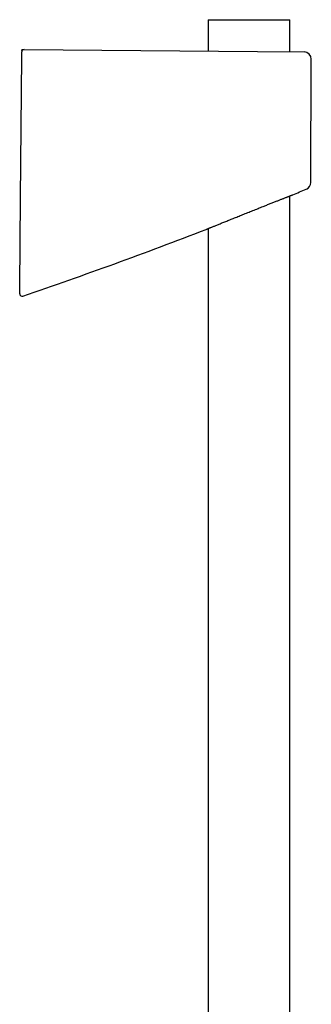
# Model space of a CAD drawing. Header units: millimetres. Extents: x 8 to 761, y 12 to 1973.
# Tile 69 of 69: x 594 to 658, y 1758 to 1973. Entities that reach past the tile are written whole.
import ezdxf

# ---------------------------------------------------------------- set-up
doc = ezdxf.new("R2010")
doc.units = ezdxf.units.MM

msp = doc.modelspace()

# ---------------------------------------------------------------- linework, layer by layer
at = {"color": 7, "linetype": 'Continuous', "lineweight": 30}
for p, q in [((635.48, 1973), (635.48, 1966.14)), ((635.48, 1973), (653.28, 1973)), ((653.28, 1965.99), (653.28, 1973)), ((594.84, 1966), (594.84, 1966)), ((594.85, 1966.18), (594.85, 1966.16)), ((595.35, 1966.49), (646.21, 1966.05)), ((646.21, 1966.05), (656.38, 1965.96)), ((657.88, 1937.5), (657.97, 1964.35)), ((653.28, 1518.82), (653.28, 1934.55)), ((635.04, 1927.26), (635.04, 1927.26)), ((635.48, 1927.44), (635.48, 1518.96))]:
    msp.add_line(p, q, dxfattribs=at)
at = {"color": 7, "linetype": 'Continuous', "lineweight": 30, "flags": 128}
msp.add_lwpolyline([(594.4, 1914.66), (594.57, 1933.99), (594.83, 1964.89)], dxfattribs=at)
at = {"color": 7, "linetype": 'Continuous', "lineweight": 30}
for centre, radius, start, end in [((595.34, 1965.99), 0.5, 89.5, 177.7476), ((656.37, 1964.36), 1.6, 359.8006, 89.5), ((656.28, 1937.51), 1.6, 292.3857, 359.7694), ((273.53, 2859.63), 1000, 292.35917, 292.54168), ((273.53, 2859.63), 1000, 288.75474, 291.19299), ((594.89, 1913.2), 0.5, 179.9962, 288.7809)]:
    msp.add_arc(centre, radius, start, end, dxfattribs=at)
for points, knots in [([(594.83, 1964.89), (594.84, 1964.95), (594.84, 1965.08), (594.84, 1965.26), (594.84, 1965.43), (594.84, 1965.58), (594.84, 1965.72), (594.84, 1965.83), (594.84, 1965.92), (594.84, 1965.97), (594.84, 1965.99), (594.84, 1965.99), (594.84, 1966)], [0, 0, 0, 0, 0.10721, 0.21442, 0.321625, 0.428831, 0.536129, 0.643428, 0.750926, 0.858424, 0.930595, 1, 1, 1, 1]), ([(594.85, 1966.3), (594.85, 1966.33), (594.86, 1966.37), (594.89, 1966.42), (594.94, 1966.47), (595, 1966.51), (595.08, 1966.53), (595.16, 1966.53), (595.26, 1966.52), (595.32, 1966.5), (595.35, 1966.49)], [0, 0, 0, 0, 0.100835, 0.201046, 0.306047, 0.41948, 0.543749, 0.680687, 0.832081, 1, 1, 1, 1]), ([(594.85, 1966.17), (594.85, 1966.16), (594.85, 1966.16), (594.85, 1966.15), (594.85, 1966.14), (594.85, 1966.14), (594.85, 1966.13), (594.85, 1966.12), (594.85, 1966.12), (594.85, 1966.11), (594.85, 1966.11), (594.85, 1966.1), (594.85, 1966.1), (594.85, 1966.09), (594.85, 1966.09), (594.85, 1966.09)], [0, 0, 0, 0, 0.0504, 0.152559, 0.249892, 0.342424, 0.430155, 0.513089, 0.584897, 0.652675, 0.716424, 0.779085, 0.843617, 0.910019, 1, 1, 1, 1]), ([(594.85, 1966.01), (594.85, 1966.01), (594.85, 1966.01), (594.85, 1966.01), (594.85, 1966.01)], [0, 0, 0, 0, 0.384933, 1, 1, 1, 1]), ([(635.04, 1927.26), (635.04, 1927.26), (635.05, 1927.26), (635.08, 1927.28), (635.15, 1927.3), (635.23, 1927.34), (635.35, 1927.39), (635.49, 1927.44), (635.64, 1927.5), (635.79, 1927.57), (635.93, 1927.63), (636.09, 1927.69), (636.29, 1927.77), (636.54, 1927.87), (636.84, 1927.99), (637.17, 1928.13), (637.52, 1928.27), (637.89, 1928.42), (638.28, 1928.58), (638.69, 1928.74), (639.11, 1928.91), (639.54, 1929.09), (639.99, 1929.27), (640.46, 1929.46), (640.95, 1929.66), (641.45, 1929.86), (641.96, 1930.06), (642.48, 1930.27), (643.02, 1930.49), (643.56, 1930.71), (644.11, 1930.93), (644.67, 1931.15), (645.23, 1931.37), (645.79, 1931.59), (646.35, 1931.82), (646.91, 1932.04), (647.42, 1932.24), (647.86, 1932.42), (648.26, 1932.58), (648.64, 1932.73), (649.03, 1932.88), (649.41, 1933.03), (649.78, 1933.18), (650.14, 1933.32), (650.49, 1933.46), (650.81, 1933.58), (651.11, 1933.7), (651.4, 1933.82), (651.68, 1933.93), (651.96, 1934.03), (652.21, 1934.14), (652.46, 1934.23), (652.7, 1934.33), (652.94, 1934.42), (653.16, 1934.51), (653.36, 1934.59), (653.54, 1934.65), (653.68, 1934.71), (653.79, 1934.75), (653.87, 1934.79), (653.92, 1934.8), (653.95, 1934.81), (653.94, 1934.81), (653.94, 1934.81)], [0, 0, 0, 0, 0.015327, 0.031138, 0.046961, 0.062771, 0.079037, 0.095315, 0.111581, 0.123443, 0.135305, 0.147244, 0.159183, 0.176817, 0.194467, 0.212102, 0.230274, 0.24846, 0.266633, 0.284254, 0.301888, 0.31951, 0.337592, 0.355686, 0.373768, 0.392378, 0.411001, 0.429611, 0.448713, 0.467829, 0.486931, 0.506428, 0.525939, 0.545436, 0.565494, 0.585569, 0.605626, 0.62024, 0.634853, 0.649573, 0.664293, 0.679363, 0.694432, 0.709627, 0.724822, 0.738784, 0.752747, 0.766817, 0.780887, 0.795311, 0.809734, 0.824286, 0.838838, 0.856199, 0.873573, 0.890933, 0.908868, 0.92682, 0.944754, 0.961028, 0.977314, 0.993587, 1, 1, 1, 1]), ([(594.39, 1913.52), (594.39, 1913.52), (594.39, 1913.53), (594.39, 1913.59), (594.39, 1913.66), (594.39, 1913.77), (594.39, 1913.89), (594.39, 1914.04), (594.39, 1914.21), (594.39, 1914.37), (594.4, 1914.52), (594.4, 1914.61), (594.4, 1914.66)], [0, 0, 0, 0, 0.103367, 0.206735, 0.31003, 0.413343, 0.518172, 0.623024, 0.732874, 0.842748, 0.921372, 1, 1, 1, 1]), ([(594.39, 1913.2), (594.39, 1913.2), (594.39, 1913.2), (594.39, 1913.21), (594.39, 1913.23), (594.39, 1913.26), (594.39, 1913.31), (594.39, 1913.36), (594.39, 1913.43), (594.39, 1913.49), (594.39, 1913.52)], [0, 0, 0, 0, 0.018558, 0.158758, 0.298968, 0.439182, 0.579377, 0.719576, 0.859786, 1, 1, 1, 1])]:
    msp.add_open_spline(points, degree=3, knots=knots, dxfattribs=at)

doc.saveas('drawing.dxf')
